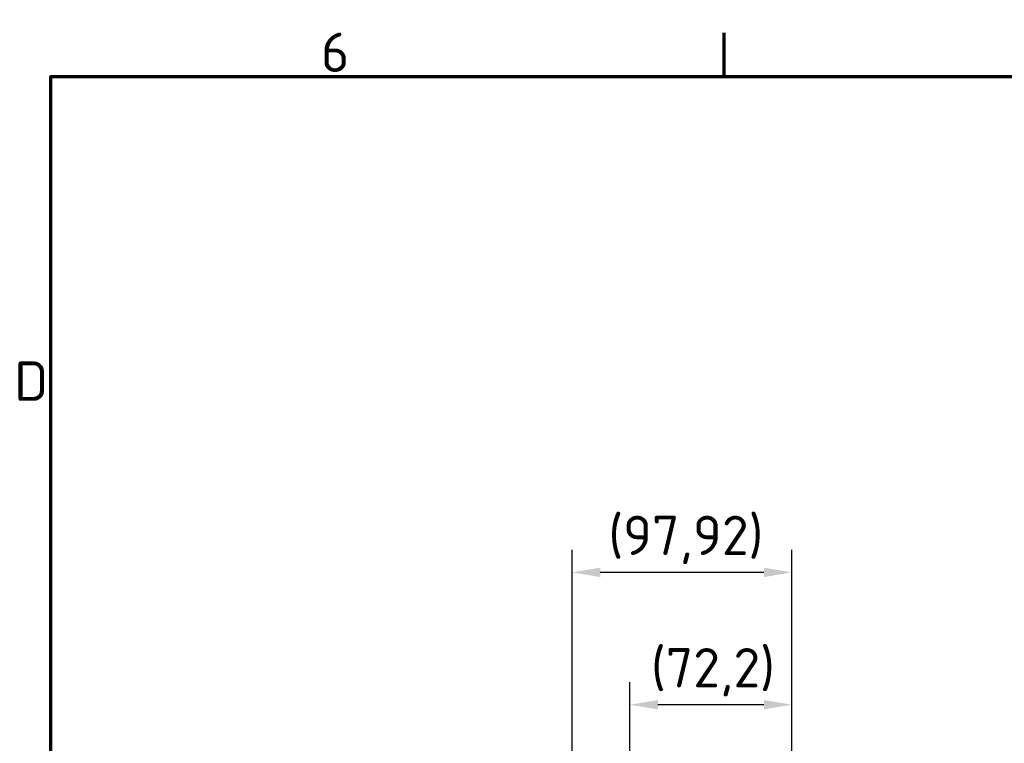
# Model space of a CAD drawing. Header units: millimetres. Extents: x 0 to 2100, y 0 to 1485.
# Tile 18 of 256: x 36 to 475, y 1138 to 1460. Entities that reach past the tile are written whole.
import ezdxf

# ---------------------------------------------------------------- set-up
doc = ezdxf.new("R2010")
doc.units = ezdxf.units.MM
doc.header["$LTSCALE"] = 5
doc.layers.get('0').update_dxf_attribs({"lineweight": 25})
doc.layers.add('Bemaßung (ISO)', color=7, linetype='Continuous', lineweight=25)
doc.layers.add('Rahmen (ISO)', color=7, linetype='Continuous', lineweight=70)
doc.styles.add('Notiztext (DIN)', font='isocpeur.ttf')
doc.dimstyles.new('Standard (DIN)', dxfattribs={"dimscale": 5, "dimtxt": 3.5, "dimasz": 2.5, "dimexe": 2, "dimexo": 0.5, "dimgap": 0.5, "dimtad": 1, "dimrnd": 1e-08, "dimtxsty": 'Notiztext (DIN)', "dimcen": 0.09, "dimdle": 10, "dimclrd": 256, "dimclre": 256, "dimclrt": 256, "dimadec": 0, "dimazin": 0, "dimtfac": 1, "dimtmove": 0, "dimatfit": 3, "dimfxl": 1, "dimtolj": 1, "dimtzin": 0, "dimlwd": -1, "dimlwe": -1, "dimarcsym": 0})

# ---------------------------------------------------------------- blocks, each defined once
blk = doc.blocks.new('Ränder Vorgaberahmen')
at = {"layer": 'Rahmen (ISO)'}
blk.add_line((70, 287), (70, 290.9), dxfattribs=at)
at = {"layer": 'Rahmen (ISO)', "flags": 128}
blk.add_lwpolyline([(10, 10), (10, 287), (410, 287), (410, 10), (10, 10)], dxfattribs=at)
at = {"layer": 'Rahmen (ISO)', "char_height": 3.5, "attachment_point": 7, "style": 'Notiztext (DIN)'}
for s, insert in [('6', (34.078, 287.4)), ('D', (6.753, 258.125))]:
    blk.add_mtext(s, dxfattribs=dict(at, insert=insert))
blk = doc.blocks.new('*D10')
at = {"layer": 'Bemaßung (ISO)', "transparency": 16777216}
for p, q in [((308.05, 1131.86), (308.05, 1165.27)), ((380.25, 1131.41), (380.25, 1165.27)), ((367.75, 1155.27), (320.55, 1155.27))]:
    blk.add_line(p, q, dxfattribs=at)
for points in [[(320.55, 1157.36), (320.55, 1153.19), (308.05, 1155.27)], [(367.75, 1157.36), (367.75, 1153.19), (380.25, 1155.27)]]:
    blk.add_solid(points, dxfattribs=at)
at = {"layer": 'Defpoints', "color": 0, "transparency": 16777216}
for p in [(308.05, 1155.27), (308.05, 1129.36), (380.25, 1128.91)]:
    blk.add_point(p, dxfattribs=at)
at = {"layer": 'Bemaßung (ISO)', "transparency": 16777216, "insert": (317.46, 1180.52), "char_height": 17.5, "attachment_point": 1, "style": 'Notiztext (DIN)'}
blk.add_mtext('\\A1;(72,2)', dxfattribs=at)
blk = doc.blocks.new('*D11')
at = {"layer": 'Bemaßung (ISO)', "transparency": 16777216}
for p, q in [((282.32, 972.93), (282.32, 1224.21)), ((380.25, 1131.71), (380.25, 1224.21)), ((367.75, 1214.21), (294.82, 1214.21))]:
    blk.add_line(p, q, dxfattribs=at)
for points in [[(294.82, 1216.29), (294.82, 1212.12), (282.32, 1214.21)], [(367.75, 1216.29), (367.75, 1212.12), (380.25, 1214.21)]]:
    blk.add_solid(points, dxfattribs=at)
at = {"layer": 'Defpoints', "color": 0, "transparency": 16777216}
for p in [(282.32, 1214.21), (380.25, 1129.21), (282.32, 970.43)]:
    blk.add_point(p, dxfattribs=at)
at = {"layer": 'Bemaßung (ISO)', "transparency": 16777216, "insert": (298.47, 1239.46), "char_height": 17.5, "attachment_point": 1, "style": 'Notiztext (DIN)'}
blk.add_mtext('\\A1;(97,92)', dxfattribs=at)

msp = doc.modelspace()

# ---------------------------------------------------------------- block references
at = {"xscale": 5, "yscale": 5, "zscale": 5}
msp.add_blockref('Ränder Vorgaberahmen', (0, 0), dxfattribs=at)

# ---------------------------------------------------------------- dimensions: what is measured, and where the dimension line sits
at = {"layer": 'Bemaßung (ISO)'}
for base, p1, p2, picture, middle in [((282.3241, 1214.2077), (380.2489, 1129.2077), (282.3241, 970.4293), '*D11', (331.2864, 1214.2077)), ((308.0489, 1155.2733), (380.2489, 1128.9077), (308.0489, 1129.3597), '*D10', (344.1489, 1155.2733))]:
    dim = msp.add_linear_dim(base=base, p1=p1, p2=p2, angle=180, text='(<>)', dimstyle='Standard (DIN)', override={"dimgap": 0.5, "dimdec": 2, "dimtol": 0, "dimlim": 0, "dimtp": 0, "dimtm": 0, "dimtdec": 2, "dimtofl": 0, "dimatfit": 1}, dxfattribs=at)
    dim.commit()
    dim.dimension.update_dxf_attribs({"geometry": picture, "text_midpoint": middle, "dimtype": 160})

doc.saveas('drawing.dxf')
